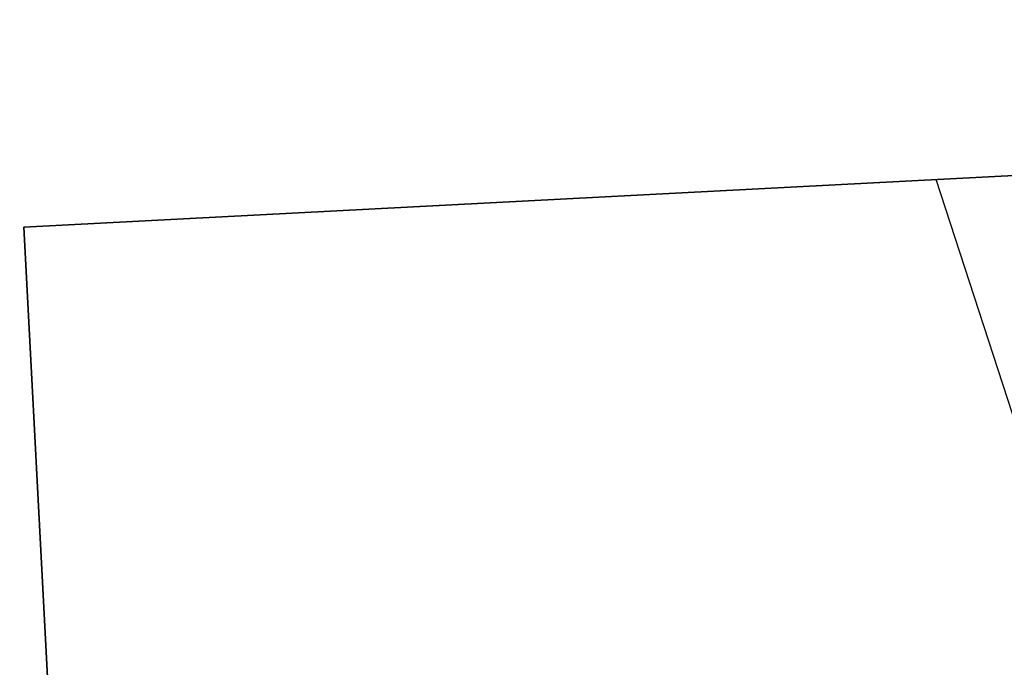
# Model space of a CAD drawing. Header units: millimetres. Extents: x -83 to 676, y -83 to 676.
# Tile 142 of 256: x 296.06 to 305.22, y 13.5 to 19.53. Entities that reach past the tile are written whole.
import ezdxf

# ---------------------------------------------------------------- set-up
doc = ezdxf.new("R2010")
doc.units = ezdxf.units.MM
doc.header["$MEASUREMENT"] = 0
doc.layers.add('IGES level 0', color=7, linetype='Continuous', true_color=0xff7878)

msp = doc.modelspace()

# ---------------------------------------------------------------- linework, layer by layer
at = {"layer": 'IGES level 0', "color": 254, "true_color": 0xcad1ee}
for p, q in [((326.0550068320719, 19.16671391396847, 48.0000000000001), (296.0961207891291, 17.59663522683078, 48.0000000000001)), ((296.0961207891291, 17.59663522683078, 47.0000000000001), (326.0550068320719, 19.16671391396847, 47.0000000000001)), ((326.0550068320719, 19.16671391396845, 47.5000000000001), (296.0961207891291, 17.59663522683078, 47.5000000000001)), ((298.6344146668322, -30.83689720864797, 47.0000000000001), (296.0961207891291, 17.59663522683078, 47.0000000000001)), ((296.0961207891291, 17.59663522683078, 47.0000000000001), (296.0961207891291, 17.59663522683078, 48.0000000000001)), ((296.0961207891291, 17.59663522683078, 48.0000000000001), (298.6344146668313, -30.83689720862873, 48.0000000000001)), ((296.0961207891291, 17.59663522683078, 48.0000000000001), (296.0961207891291, 17.59663522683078, 47.0000000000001))]:
    msp.add_line(p, q, dxfattribs=at)
at = {"layer": 'IGES level 0', "color": 70, "true_color": 0x66ff00}
for p, q in [((326.0550068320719, 19.16671391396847, 48.0000000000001), (296.0961207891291, 17.59663522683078, 48.0000000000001)), ((326.0550068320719, 19.16671391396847, 47.0000000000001), (296.0961207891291, 17.59663522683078, 47.0000000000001)), ((320.1027206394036, -29.71179096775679, 48.0000000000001), (304.5867008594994, 18.04160767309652, 48.0000000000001)), ((320.1027206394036, -29.71179096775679, 47.0000000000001), (304.5867008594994, 18.04160767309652, 47.0000000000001)), ((296.0961207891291, 17.59663522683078, 48.0000000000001), (298.6344146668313, -30.83689720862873, 48.0000000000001)), ((296.0961207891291, 17.59663522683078, 47.0000000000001), (298.6344146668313, -30.83689720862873, 47.0000000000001))]:
    msp.add_line(p, q, dxfattribs=at)
at = {"layer": 'IGES level 0', "color": 153, "true_color": 0x5393cf}
for centre, radius in [((296.5, 296.5), 296.5), ((296.5, 296.5, -1.19999999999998), 296.5000000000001)]:
    msp.add_circle(centre, radius, dxfattribs=at)
at = {"layer": 'IGES level 0'}
for centre, radius in [((296.5, 296.5, 47), 296.5000000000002), ((296.5, 296.5), 296.5000000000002), ((296.5, 296.5, 47), 295.3000000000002), ((296.5, 296.5000000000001), 295.3000000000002)]:
    msp.add_circle(centre, radius, dxfattribs=at)
at = {"layer": 'IGES level 0', "color": 124, "true_color": 0x1aa180}
for centre in [(296.5, 296.5, 47.0000000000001), (296.5, 296.5000000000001, 45.8000000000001)]:
    msp.add_circle(centre, 294.9999999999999, dxfattribs=at)
at = {"layer": 'IGES level 0'}
for centre, radius, start, end in [((296.5, 296.5), 296.5000000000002, 225, 45), ((296.5, 296.5, 47), 296.5000000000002, 224.9999999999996, 45), ((296.5, 296.5, 23.5), 296.5000000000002, 225, 45), ((296.5, 296.5000000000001, 47), 295.3000000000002, 224.9999999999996, 44.99999999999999), ((296.5, 296.5000000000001), 295.3000000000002, 225, 44.99999999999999), ((296.5, 296.5, 23.5), 295.3000000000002, 225, 45.00000000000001)]:
    msp.add_arc(centre, radius, start, end, dxfattribs=at)
at = {"layer": 'IGES level 0', "color": 153, "true_color": 0x5393cf}
for centre, radius, start in [((296.5, 296.5, -1.19999999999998), 296.5, 164.9999999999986), ((296.5000000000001, 296.5000000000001), 296.5000000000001, 164.9999999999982), ((296.5000000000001, 296.5, -0.59999999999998), 296.5000000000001, 164.9999999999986)]:
    msp.add_arc(centre, radius, start, 344.9999999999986, dxfattribs=at)
at = {"layer": 'IGES level 0', "color": 124, "true_color": 0x1aa180}
for centre, start in [((296.5, 296.5, 45.8000000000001), 164.9999999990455), ((296.4999999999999, 296.5, 47.0000000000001), 164.9999999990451), ((296.5000000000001, 296.5, 46.4000000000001), 164.9999999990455)]:
    msp.add_arc(centre, 294.9999999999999, start, 344.9999999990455, dxfattribs=at)

doc.saveas('drawing.dxf')
